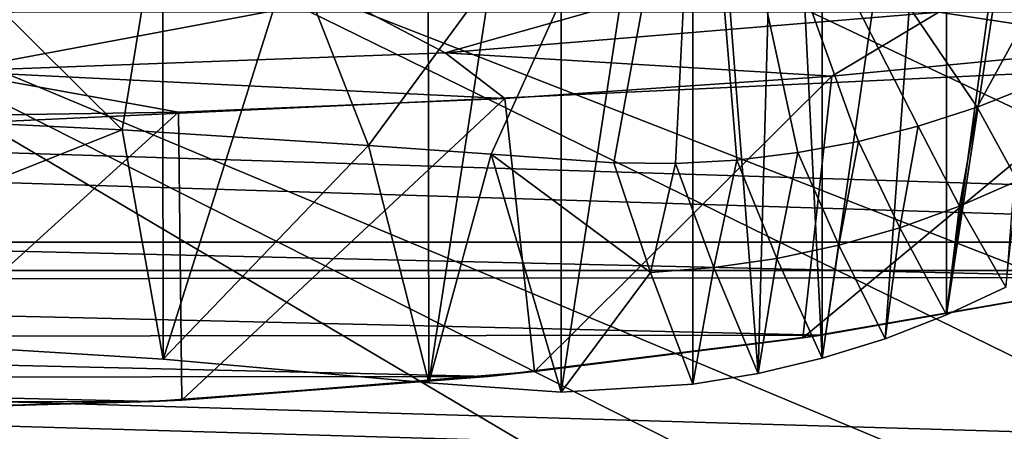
# Model space of a CAD drawing. Header units: metres. Extents: x 0 to 1004, y -708 to 0.
# Tile 79 of 103: x 637 to 740, y -128 to -85. Entities that reach past the tile are written whole.
import ezdxf

# ---------------------------------------------------------------- set-up
doc = ezdxf.new("R2010")
doc.units = ezdxf.units.M

msp = doc.modelspace()

# ---------------------------------------------------------------- linework, layer by layer
at = {"layer": 'top'}
for points in [[(716.766724, -33.739204, 1922.199097), (721.056458, -25.967861, 1917.851685), (721.066101, -120.435837, 1971.967407)], [(721.066101, -120.435837, 1971.967407), (721.056458, -25.967861, 1917.851685), (734.008911, -30.983635, 1920.656494)], [(596.309937, -30.962299, 1937.771973), (652.111084, -32.324677, 1932.342896), (596.309937, -117.07737, 1987.490601)], [(734.008911, -30.983635, 1920.656494), (727.631287, -118.395508, 1970.531128), (721.066101, -120.435837, 1971.967407)], [(734.035645, -115.911118, 1969.068237), (727.631287, -118.395508, 1970.531128), (734.008911, -30.983635, 1920.656494)], [(745.094238, -35.276363, 1923.057129), (734.035645, -115.911118, 1969.068237), (734.008911, -30.983635, 1920.656494)], [(652.111084, -32.324677, 1932.342896), (652.223572, -120.54055, 1983.256348), (596.309937, -117.07737, 1987.490601)], [(652.111084, -32.324677, 1932.342896), (679.823059, -33.017849, 1927.601563), (652.223572, -120.54055, 1983.256348)], [(679.823059, -33.017849, 1927.601563), (679.962219, -123.006027, 1979.526489), (652.223572, -120.54055, 1983.256348)], [(679.823059, -33.017849, 1927.601563), (693.757629, -33.316727, 1924.922119), (679.962219, -123.006027, 1979.526489)], [(693.757629, -33.316727, 1924.922119), (693.786865, -123.97348, 1977.257568), (679.962219, -123.006027, 1979.526489)], [(693.757629, -33.316727, 1924.922119), (707.537292, -33.58321, 1923.016235), (693.786865, -123.97348, 1977.257568)], [(707.537292, -33.58321, 1923.016235), (707.569214, -123.14447, 1974.720581), (693.786865, -123.97348, 1977.257568)], [(707.569214, -123.14447, 1974.720581), (707.537292, -33.58321, 1923.016235), (714.368835, -122.021782, 1973.367065)], [(707.537292, -33.58321, 1923.016235), (716.766724, -33.739204, 1922.199097), (714.368835, -122.021782, 1973.367065)], [(714.368835, -122.021782, 1973.367065), (716.766724, -33.739204, 1922.199097), (721.066101, -120.435837, 1971.967407)], [(745.094238, -35.276363, 1923.057129), (746.243896, -35.762718, 1923.442993), (734.035645, -115.911118, 1969.068237)], [(746.243896, -35.762718, 1923.442993), (740.251343, -112.994408, 1967.589844), (734.035645, -115.911118, 1969.068237)], [(602.337036, -51.297203, 2034.728882), (596.309937, -94.078751, 2027.314941), (647.936157, -96.566132, 2024.673462)], [(602.337036, -51.297203, 2034.728882), (647.936157, -96.566132, 2024.673462), (655.353516, -51.297203, 2032.160278)], [(647.936157, -96.566132, 2024.673462), (673.661011, -98.206047, 2022.376343), (655.353516, -51.297203, 2032.160278)], [(655.353516, -51.297203, 2032.160278), (673.661011, -98.206047, 2022.376343), (708.186218, -51.297203, 2027.056274)], [(673.661011, -98.206047, 2022.376343), (686.493103, -99.123878, 2020.984863), (708.186218, -51.297203, 2027.056274)], [(708.186218, -51.297203, 2027.056274), (686.493103, -99.123878, 2020.984863), (699.308044, -100.035286, 2019.444092)], [(699.308044, -100.035286, 2019.444092), (705.732178, -100.089325, 2018.685913), (708.186218, -51.297203, 2027.056274)], [(705.732178, -100.089325, 2018.685913), (712.150574, -99.730591, 2017.963379), (708.186218, -51.297203, 2027.056274)], [(708.186218, -51.297203, 2027.056274), (712.150574, -99.730591, 2017.963379), (718.536865, -98.959534, 2017.280151)], [(718.536865, -98.959534, 2017.280151), (724.864746, -97.778519, 2016.640015), (708.186218, -51.297203, 2027.056274)], [(724.864746, -97.778519, 2016.640015), (731.10791, -96.191566, 2016.047241), (708.186218, -51.297203, 2027.056274)], [(708.186218, -51.297203, 2027.056274), (731.10791, -96.191566, 2016.047241), (737.240173, -94.204414, 2015.506226)], [(708.186218, -51.297203, 2027.056274), (737.240173, -94.204414, 2015.506226), (760.713928, -51.297203, 2019.428223)], [(737.240173, -94.204414, 2015.506226), (743.235779, -91.824478, 2015.021729), (760.713928, -51.297203, 2019.428223)], [(408.947021, -95.601303, 662.239807), (734.570801, -55.455761, 663.290466), (408.973511, -52.034935, 663.380066)], [(768.21875, -67.975395, 662.96106), (734.570801, -55.455761, 663.290466), (408.947021, -95.601303, 662.239807)], [(442.323639, -104.741089, 662.000549), (768.21875, -67.975395, 662.96106), (408.947021, -95.601303, 662.239807)], [(811.438538, -87.446632, 662.452759), (768.21875, -67.975395, 662.96106), (442.323639, -104.741089, 662.000549)], [(716.330383, -78.75489, 437.231415), (681.698547, -88.519669, 531.760925), (670.772461, -82.782982, 435.587494)], [(733.265381, -84.28434, 532.587158), (681.698547, -88.519669, 531.760925), (716.330383, -78.75489, 437.231415)], [(670.772461, -82.782982, 435.587494), (629.997437, -90.443192, 530.943542), (625.082581, -84.767387, 433.960541)], [(681.698547, -88.519669, 531.760925), (629.997437, -90.443192, 530.943542), (670.772461, -82.782982, 435.587494)], [(733.265381, -84.28434, 532.587158), (722.055603, -90.968109, 628.150208), (681.698547, -88.519669, 531.760925)], [(755.874084, -87.727577, 628.065369), (722.055603, -90.968109, 628.150208), (733.265381, -84.28434, 532.587158)], [(789.313782, -83.622414, 627.957886), (755.874084, -87.727577, 628.065369), (733.265381, -84.28434, 532.587158)], [(755.434021, -112.011162, 661.810242), (811.438538, -87.446632, 662.452759), (442.323639, -104.741089, 662.000549)], [(755.86731, -111.925209, 628.698975), (719.058167, -118.29361, 628.865784), (755.874084, -87.727577, 628.065369)], [(755.874084, -87.727577, 628.065369), (719.058167, -118.29361, 628.865784), (722.055603, -90.968109, 628.150208)], [(681.698547, -88.519669, 531.760925), (687.921448, -93.318329, 628.211731), (629.997437, -90.443192, 530.943542)], [(722.055603, -90.968109, 628.150208), (687.921448, -93.318329, 628.211731), (681.698547, -88.519669, 531.760925)], [(629.997437, -90.443192, 530.943542), (653.831299, -94.746864, 628.249146), (619.529907, -95.260895, 628.262634)], [(687.921448, -93.318329, 628.211731), (653.831299, -94.746864, 628.249146), (629.997437, -90.443192, 530.943542)], [(722.055603, -90.968109, 628.150208), (691.016846, -121.834297, 628.958496), (687.921448, -93.318329, 628.211731)], [(719.058167, -118.29361, 628.865784), (691.016846, -121.834297, 628.958496), (722.055603, -90.968109, 628.150208)], [(743.235779, -91.824478, 2015.021729), (737.240173, -94.204414, 2015.506226), (741.474487, -101.909721, 1990.791138)], [(687.921448, -93.318329, 628.211731), (654.158142, -124.795441, 629.036011), (653.831299, -94.746864, 628.249146)], [(691.016846, -121.834297, 628.958496), (654.158142, -124.795441, 629.036011), (687.921448, -93.318329, 628.211731)], [(596.309937, -94.078751, 2027.314941), (596.309937, -117.07737, 1987.490601), (647.936157, -96.566132, 2024.673462)], [(737.240173, -94.204414, 2015.506226), (731.10791, -96.191566, 2016.047241), (735.398193, -104.56086, 1991.802368)], [(741.474487, -101.909721, 1990.791138), (737.240173, -94.204414, 2015.506226), (735.398193, -104.56086, 1991.802368)], [(654.158142, -124.795441, 629.036011), (619.521179, -125.843315, 629.063477), (653.831299, -94.746864, 628.249146)], [(653.831299, -94.746864, 628.249146), (619.521179, -125.843315, 629.063477), (619.529907, -95.260895, 628.262634)], [(596.309937, -117.07737, 1987.490601), (652.223572, -120.54055, 1983.256348), (647.936157, -96.566132, 2024.673462)], [(647.936157, -96.566132, 2024.673462), (652.223572, -120.54055, 1983.256348), (673.661011, -98.206047, 2022.376343)], [(731.10791, -96.191566, 2016.047241), (724.864746, -97.778519, 2016.640015), (729.160767, -106.800133, 1992.83728)], [(735.398193, -104.56086, 1991.802368), (731.10791, -96.191566, 2016.047241), (729.160767, -106.800133, 1992.83728)], [(652.223572, -120.54055, 1983.256348), (679.962219, -123.006027, 1979.526489), (673.661011, -98.206047, 2022.376343)], [(673.661011, -98.206047, 2022.376343), (679.962219, -123.006027, 1979.526489), (686.493103, -99.123878, 2020.984863)], [(724.864746, -97.778519, 2016.640015), (718.536865, -98.959534, 2017.280151), (722.789001, -108.61834, 1993.887695)], [(729.160767, -106.800133, 1992.83728), (724.864746, -97.778519, 2016.640015), (722.789001, -108.61834, 1993.887695)], [(679.962219, -123.006027, 1979.526489), (693.786865, -123.97348, 1977.257568), (686.493103, -99.123878, 2020.984863)], [(703.144958, -111.479408, 1997.058716), (699.308044, -100.035286, 2019.444092), (686.493103, -99.123878, 2020.984863)], [(686.493103, -99.123878, 2020.984863), (693.786865, -123.97348, 1977.257568), (703.144958, -111.479408, 1997.058716)], [(712.150574, -99.730591, 2017.963379), (705.732178, -100.089325, 2018.685913), (709.753174, -110.96299, 1996.005127)], [(716.310303, -110.007957, 1994.946045), (712.150574, -99.730591, 2017.963379), (709.753174, -110.96299, 1996.005127)], [(718.536865, -98.959534, 2017.280151), (712.150574, -99.730591, 2017.963379), (716.310303, -110.007957, 1994.946045)], [(722.789001, -108.61834, 1993.887695), (718.536865, -98.959534, 2017.280151), (716.310303, -110.007957, 1994.946045)], [(705.732178, -100.089325, 2018.685913), (699.308044, -100.035286, 2019.444092), (703.144958, -111.479408, 1997.058716)], [(709.753174, -110.96299, 1996.005127), (705.732178, -100.089325, 2018.685913), (703.144958, -111.479408, 1997.058716)], [(735.398193, -104.56086, 1991.802368), (740.251343, -112.994408, 1967.589844), (741.474487, -101.909721, 1990.791138)], [(442.323639, -104.741089, 662.000549), (476.195953, -112.279739, 661.803223), (755.434021, -112.011162, 661.810242)], [(729.160767, -106.800133, 1992.83728), (734.035645, -115.911118, 1969.068237), (735.398193, -104.56086, 1991.802368)], [(734.035645, -115.911118, 1969.068237), (740.251343, -112.994408, 1967.589844), (735.398193, -104.56086, 1991.802368)], [(722.789001, -108.61834, 1993.887695), (727.631287, -118.395508, 1970.531128), (729.160767, -106.800133, 1992.83728)], [(727.631287, -118.395508, 1970.531128), (734.035645, -115.911118, 1969.068237), (729.160767, -106.800133, 1992.83728)], [(716.310303, -110.007957, 1994.946045), (721.066101, -120.435837, 1971.967407), (722.789001, -108.61834, 1993.887695)], [(721.066101, -120.435837, 1971.967407), (727.631287, -118.395508, 1970.531128), (722.789001, -108.61834, 1993.887695)], [(709.753174, -110.96299, 1996.005127), (714.368835, -122.021782, 1973.367065), (716.310303, -110.007957, 1994.946045)], [(714.368835, -122.021782, 1973.367065), (721.066101, -120.435837, 1971.967407), (716.310303, -110.007957, 1994.946045)], [(703.144958, -111.479408, 1997.058716), (707.569214, -123.14447, 1974.720581), (709.753174, -110.96299, 1996.005127)], [(707.569214, -123.14447, 1974.720581), (714.368835, -122.021782, 1973.367065), (709.753174, -110.96299, 1996.005127)], [(476.195953, -112.279739, 661.803223), (721.009888, -118.005608, 661.653381), (755.434021, -112.011162, 661.810242)], [(693.786865, -123.97348, 1977.257568), (707.569214, -123.14447, 1974.720581), (703.144958, -111.479408, 1997.058716)], [(720.986511, -118.009041, 629.057373), (719.058167, -118.29361, 628.865784), (755.86731, -111.925209, 628.698975)], [(755.86731, -111.925209, 628.698975), (755.427673, -112.012901, 629.057373), (720.986511, -118.009041, 629.057373)], [(755.427673, -112.012901, 629.057373), (721.009888, -118.005608, 661.653381), (720.986511, -118.009041, 629.057373)], [(755.434021, -112.011162, 661.810242), (721.009888, -118.005608, 661.653381), (755.427673, -112.012901, 629.057373)], [(476.195953, -112.279739, 661.803223), (510.718018, -118.220024, 661.647766), (721.009888, -118.005608, 661.653381)], [(510.718018, -118.220024, 661.647766), (686.190857, -122.331215, 661.540161), (721.009888, -118.005608, 661.653381)], [(510.718018, -118.220024, 661.647766), (545.596985, -122.479492, 661.536255), (686.190857, -122.331215, 661.540161)], [(720.986511, -118.009041, 629.057373), (686.190857, -122.331215, 661.540161), (686.169006, -122.333481, 629.057373)], [(686.169006, -122.333481, 629.057373), (691.016846, -121.834297, 628.958496), (720.986511, -118.009041, 629.057373)], [(721.009888, -118.005608, 661.653381), (686.190857, -122.331215, 661.540161), (720.986511, -118.009041, 629.057373)], [(691.016846, -121.834297, 628.958496), (719.058167, -118.29361, 628.865784), (720.986511, -118.009041, 629.057373)], [(545.596985, -122.479492, 661.536255), (651.098511, -124.955429, 661.471436), (686.190857, -122.331215, 661.540161)], [(686.169006, -122.333481, 629.057373), (651.098511, -124.955429, 661.471436), (651.097412, -124.955513, 629.057373)], [(651.097412, -124.955513, 629.057373), (654.158142, -124.795441, 629.036011), (686.169006, -122.333481, 629.057373)], [(686.190857, -122.331215, 661.540161), (651.098511, -124.955429, 661.471436), (686.169006, -122.333481, 629.057373)], [(654.158142, -124.795441, 629.036011), (691.016846, -121.834297, 628.958496), (686.169006, -122.333481, 629.057373)], [(545.596985, -122.479492, 661.536255), (580.693359, -125.02977, 661.469482), (651.098511, -124.955429, 661.471436)], [(580.693359, -125.02977, 661.469482), (615.897339, -125.856133, 661.447876), (651.098511, -124.955429, 661.471436)], [(651.098511, -124.955429, 661.471436), (615.897339, -125.856133, 661.447876), (619.521179, -125.843315, 629.063477)], [(651.097412, -124.955513, 629.057373), (619.521179, -125.843315, 629.063477), (654.158142, -124.795441, 629.036011)], [(651.098511, -124.955429, 661.471436), (619.521179, -125.843315, 629.063477), (651.097412, -124.955513, 629.057373)]]:
    msp.add_3dface(points, dxfattribs=at)
at = {"layer": 'top0123410'}
for points in [[(932.131714, -108.310646, 2112.649414), (942.551392, -80.844574, 2094.340576), (61.49799, -80.844612, 2094.340576)], [(71.917641, -108.310623, 2112.649414), (932.131714, -108.310646, 2112.649414), (61.49799, -80.844612, 2094.340576)], [(74.453918, -111.251724, 2111.123535), (64.21714, -84.262329, 2093.132324), (929.595459, -111.251724, 2111.123535)], [(64.21714, -84.262329, 2093.132324), (939.832214, -84.262329, 2093.132324), (929.595459, -111.251724, 2111.123535)], [(85.591202, -133.342072, 2129.335449), (918.45813, -133.342072, 2129.335449), (71.917641, -108.310623, 2112.649414)], [(918.45813, -133.342072, 2129.335449), (932.131714, -108.310646, 2112.649414), (71.917641, -108.310623, 2112.649414)], [(87.78653, -135.652328, 2127.388916), (74.453918, -111.251724, 2111.123535), (916.262817, -135.652328, 2127.388916)], [(74.453918, -111.251724, 2111.123535), (929.595459, -111.251724, 2111.123535), (916.262817, -135.652328, 2127.388916)]]:
    msp.add_3dface(points, dxfattribs=at)
at = {"layer": 'top0123459'}
for points in [[(994.049377, -10, 90), (217.024673, -653.266907, 90), (10, -10, 90)], [(787.024658, -653.266907, 90), (217.024673, -653.266907, 90), (994.049377, -10, 90)], [(939.295593, -187.940262, 115.05761), (741.71167, -69.78093, 117.120087), (693.802979, -71.936356, 117.082466)], [(645.875183, -73.613029, 117.0532), (939.295593, -187.940262, 115.05761), (693.802979, -71.936356, 117.082466)], [(597.932983, -74.810768, 117.032295), (941.707703, -218.630981, 114.521904), (645.875183, -73.613029, 117.0532)], [(941.707703, -218.630981, 114.521904), (939.295593, -187.940262, 115.05761), (645.875183, -73.613029, 117.0532)], [(514.137573, -508.234253, 109.466858), (944.862854, -280.118256, 113.448639), (597.932983, -74.810768, 117.032295)], [(944.862854, -280.118256, 113.448639), (943.56366, -249.360321, 113.985519), (597.932983, -74.810768, 117.032295)], [(597.932983, -74.810768, 117.032295), (943.56366, -249.360321, 113.985519), (941.707703, -218.630981, 114.521904)]]:
    msp.add_3dface(points, dxfattribs=at)

doc.saveas('drawing.dxf')
